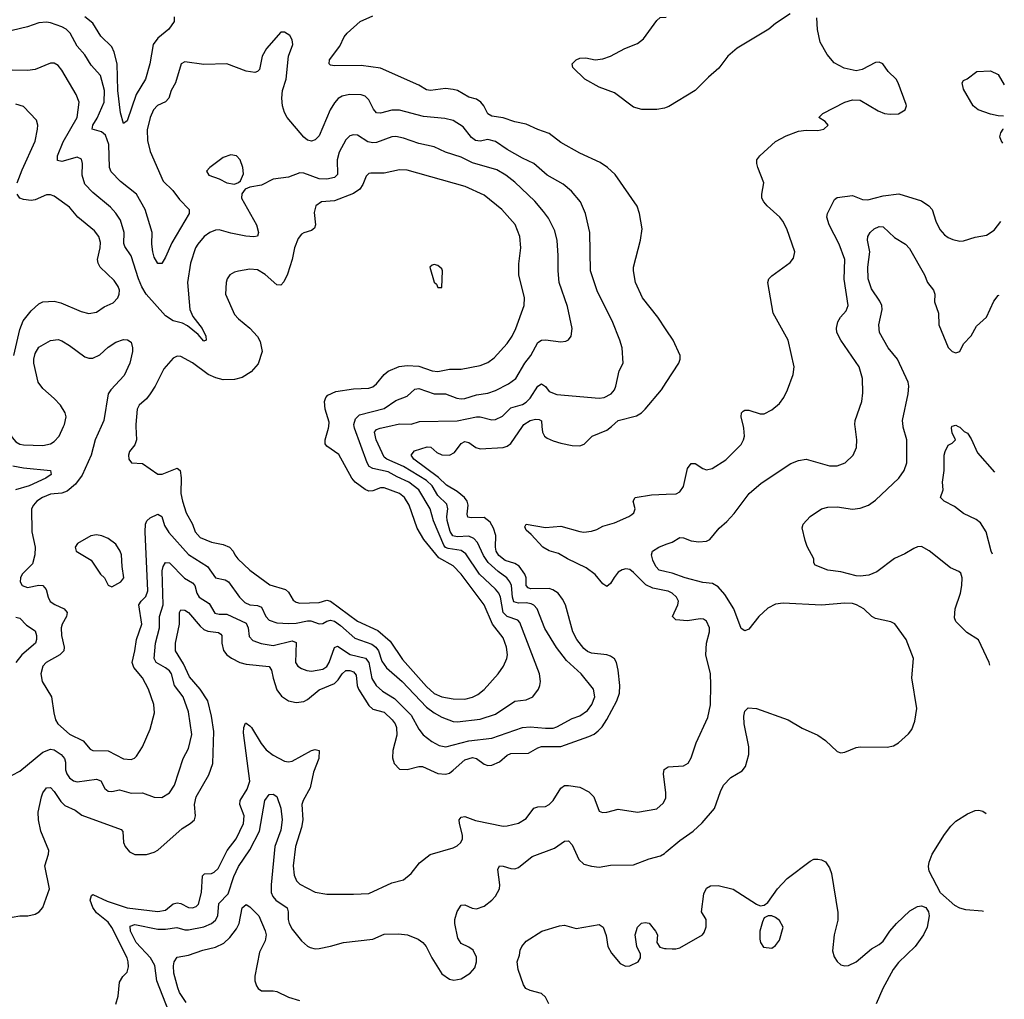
# Model space of a CAD drawing. Header units: inches. Extents: x 1839270 to 1929235, y 762242 to 910350.
# Tile 140 of 256: x 1916630 to 1921762, y 797014 to 802120. Entities that reach past the tile are written whole.
import ezdxf

# ---------------------------------------------------------------- set-up
doc = ezdxf.new("R2010")
doc.units = ezdxf.units.IN
doc.header["$MEASUREMENT"] = 0
for name, color, linetype in [('B9719', 7, 'Continuous'), ('B9729', 7, 'Continuous'), ('B9810', 7, 'Continuous'), ('B9820', 7, 'Continuous')]:
    doc.layers.add(name, color=color, linetype=linetype)

msp = doc.modelspace()

# ---------------------------------------------------------------- linework, layer by layer
at = {"layer": 'B9719', "color": 5}
for points, elevation in [([(1916555.7, 800000), (1916590, 799942.6), (1916610, 799920.3), (1916630, 799908.3), (1916650, 799903.2), (1916750, 799900.5), (1916790, 799909.3), (1916810, 799921.1), (1916834.9, 799950), (1916858.7, 800000)], 660), ([(1916590, 798181.6), (1916630, 798203.1), (1916750, 798302.7), (1916790, 798318.4), (1916810, 798315.1), (1916846, 798290), (1916862.7, 798270), (1916868.8, 798250), (1916868.2, 798210), (1916874.5, 798190), (1916890, 798169.2), (1916910, 798153.2), (1916930, 798147), (1917030, 798161.8), (1917052, 798152), (1917072.6, 798112.6), (1917090, 798098.5), (1917110, 798097.8), (1917150, 798106.2), (1917210, 798089.1), (1917270, 798091), (1917330, 798067.1), (1917370, 798066.2), (1917409.9, 798090.1), (1917437.1, 798130), (1917482.3, 798270), (1917510, 798322), (1917526.1, 798393.9), (1917510, 798512.7), (1917481.9, 798590), (1917437.4, 798650), (1917420.2, 798710), (1917410, 798725.7), (1917390, 798742.1), (1917341, 798770), (1917330.5, 798790), (1917337.5, 798870), (1917359.2, 798950), (1917357.7, 799010), (1917378.1, 799070), (1917372.8, 799247.2), (1917376.8, 799270), (1917390, 799291.3), (1917410, 799288.4), (1917488.8, 799208.8), (1917530, 799185), (1917541.9, 799170), (1917552.5, 799130), (1917564.4, 799110), (1917617.5, 799077.5), (1917646.6, 799026.6), (1917670, 799021.2), (1917710, 799022.2), (1917810, 798974.2), (1917820.8, 798950), (1917825.5, 798905.5), (1917844.7, 798884.7), (1917887.7, 798867.7), (1917950, 798858.9), (1918050, 798882.6), (1918070, 798874.3), (1918068.1, 798770), (1918080.2, 798750), (1918097.7, 798737.7), (1918127.2, 798727.2), (1918150, 798725), (1918210, 798735.3), (1918230, 798749.4), (1918243, 798770), (1918270, 798848.3), (1918286.2, 798853.8), (1918352, 798812), (1918432.5, 798792.5), (1918450, 798770.2), (1918465.7, 798685.7), (1918487.4, 798650), (1918520.9, 798620.9), (1918582.5, 798582.5), (1918670, 798494.2), (1918710, 798422.3), (1918733, 798393), (1918777.7, 798357.7), (1918816.1, 798336.1), (1918850.2, 798330.2), (1918970, 798361.7), (1919090, 798375.3), (1919250, 798431.4), (1919290, 798435), (1919370, 798426.8), (1919410, 798427.6), (1919430, 798433.6), (1919510, 798477), (1919550, 798491.6), (1919590, 798520.2), (1919611.3, 798550), (1919627.2, 798590), (1919620.3, 798630), (1919556.8, 798710), (1919480.4, 798780.4), (1919427.7, 798847.7), (1919367.4, 798947.4), (1919327.1, 799050), (1919310, 799067.7), (1919294.9, 799074.9), (1919270, 799079.7), (1919230, 799078), (1919205.8, 799085.8), (1919197.6, 799110), (1919192.8, 799170), (1919185.1, 799190), (1919169.2, 799210), (1919123, 799243), (1919071, 799291), (1919047.4, 799327.4), (1919015.6, 799395.6), (1918996.5, 799416.5), (1918970, 799428.5), (1918910, 799424.1), (1918887.5, 799430), (1918872.9, 799452.9), (1918857.7, 799510), (1918856, 799530), (1918861.7, 799570), (1918855.3, 799595.3), (1918810, 799639.3), (1918779.9, 799690), (1918750, 799718.3), (1918630, 799790.9), (1918544.2, 799830), (1918530, 799840.5), (1918488, 799930), (1918479.1, 799970), (1918490, 799983.8), (1918508.7, 799991.3), (1918549.1, 800000)], 640), ([(1916590, 797442.6), (1916630, 797448.7), (1916671.5, 797448.5), (1916710, 797457.8), (1916730.6, 797469.4), (1916750, 797492.7), (1916784.2, 797590), (1916760.2, 797710), (1916779.9, 797770), (1916780.7, 797790), (1916740.2, 797890), (1916728.3, 797950), (1916726.2, 797990), (1916742.7, 798070), (1916750, 798090.3), (1916770, 798116.5), (1916790, 798117.8), (1916810, 798097.8), (1916844.5, 798044.5), (1916864.9, 798024.9), (1916919.5, 797999.5), (1916953.9, 797973.9), (1917159.1, 797899.1), (1917167.9, 797887.9), (1917171.3, 797831.3), (1917179.6, 797810), (1917202.5, 797782.5), (1917230, 797768.9), (1917290, 797769), (1917330, 797780.9), (1917350, 797791.7), (1917476, 797904), (1917518.9, 797930), (1917541.5, 797950), (1917546.3, 797970), (1917540.9, 798030), (1917549.3, 798070), (1917616, 798184), (1917636.9, 798243.1), (1917641.3, 798410), (1917630, 798489.5), (1917610.4, 798570), (1917569.9, 798630), (1917514.7, 798694.7), (1917483.4, 798763.4), (1917442.1, 798830), (1917442.2, 798870), (1917462.6, 798970), (1917463.4, 799030), (1917470, 799043.7), (1917490, 799041.4), (1917510, 799030.1), (1917570, 798958.3), (1917590, 798941.9), (1917610, 798932.4), (1917665.1, 798925.1), (1917677.9, 798917.9), (1917683, 798910), (1917683.1, 798870), (1917692, 798832), (1917708.7, 798810), (1917732.9, 798792.9), (1917776.9, 798770), (1917810, 798760.4), (1917930, 798749.1), (1917941.9, 798730), (1917950, 798688.2), (1917970, 798626.7), (1917994.2, 798594.2), (1918030, 798569.2), (1918070, 798560.6), (1918110, 798566.3), (1918130, 798576.8), (1918190, 798627.5), (1918270, 798660.4), (1918290, 798678.4), (1918310, 798710.2), (1918330, 798727.7), (1918350, 798727.5), (1918370, 798720.1), (1918383.7, 798703.7), (1918389.3, 798650), (1918396.1, 798630), (1918450, 798544.8), (1918470, 798526.3), (1918530, 798511.3), (1918571.5, 798471.5), (1918587, 798450), (1918593.6, 798430), (1918594.7, 798390), (1918575.2, 798310), (1918573.3, 798273.3), (1918582.3, 798242.3), (1918610, 798214.4), (1918650, 798212.6), (1918710, 798227.9), (1918730, 798227.9), (1918810, 798190.9), (1918850, 798187), (1918870, 798193.2), (1918890, 798207.9), (1918950, 798262), (1918990, 798273.8), (1919010, 798268.4), (1919050, 798239.7), (1919070, 798232.8), (1919090, 798233.7), (1919130, 798251), (1919170, 798286.8), (1919190, 798294.9), (1919282.4, 798297.6), (1919330, 798325.1), (1919350, 798331), (1919450, 798331.5), (1919596.9, 798383.1), (1919623.7, 798396.3), (1919645.8, 798414.2), (1919665.4, 798434.6), (1919690, 798472.6), (1919742.2, 798570), (1919756.5, 798610), (1919758.4, 798650), (1919749.9, 798730), (1919741, 798770), (1919730, 798788.5), (1919710, 798802.9), (1919689.9, 798809.9), (1919610, 798818.9), (1919590, 798827.1), (1919570, 798843.2), (1919533.2, 798890), (1919512.8, 798930), (1919474, 799070), (1919459.4, 799099.4), (1919436.8, 799130), (1919408.9, 799148.9), (1919390, 799154.5), (1919292.7, 799152.7), (1919279.5, 799159.5), (1919270.5, 799170), (1919269.4, 799210), (1919262.2, 799230), (1919232.4, 799272.4), (1919210, 799286), (1919161, 799301), (1919128, 799328), (1919113.8, 799350), (1919109.9, 799370), (1919111.7, 799431.7), (1919099.9, 799470), (1919081.2, 799501.2), (1919050, 799524.9), (1918983, 799523), (1918966.4, 799526.4), (1918962.5, 799542.5), (1918966.7, 799590), (1918961.3, 799610), (1918948, 799630), (1918910, 799661), (1918853.6, 799693.6), (1918813.3, 799733.3), (1918683.9, 799830), (1918670.9, 799850), (1918687.1, 799872.9), (1918753.4, 799893.4), (1918772, 799892), (1918804.2, 799864.2), (1918830, 799851), (1918870, 799850.2), (1918896.7, 799863.3), (1918930, 799911.4), (1918950, 799922.2), (1918970, 799916.9), (1919008, 799890), (1919030, 799882.3), (1919150.4, 799889.6), (1919170, 799896.3), (1919190, 799911.1), (1919250.3, 800000)], 620), ([(1917054.1, 800000), (1917022.5, 799930), (1917002.5, 799850), (1916954.4, 799745.6), (1916920.2, 799699.8), (1916877.6, 799662.4), (1916850, 799652.2), (1916790, 799646), (1916747.9, 799630), (1916718.2, 799610), (1916701.5, 799590), (1916692, 799570), (1916693, 799450), (1916710.2, 799370), (1916709.2, 799330), (1916696.3, 799283.7), (1916643.1, 799230), (1916633.1, 799210), (1916631.8, 799190), (1916642, 799170), (1916670, 799159.7), (1916730, 799172.6), (1916750.2, 799170.2), (1916767.7, 799150), (1916777.2, 799110), (1916788.1, 799088.1), (1916812.2, 799072.2), (1916861.1, 799050), (1916876.9, 799030), (1916873, 799010), (1916850.9, 798970), (1916845.8, 798950), (1916848.3, 798910), (1916860.6, 798850), (1916859.1, 798830), (1916839.5, 798810), (1916768, 798770), (1916750.1, 798749.9), (1916739.4, 798710), (1916746, 798670), (1916795.3, 798590), (1916807, 798507), (1916816.9, 798470), (1916827.9, 798450), (1916890, 798396.5), (1916961.2, 798361.2), (1916997.4, 798317.4), (1917011.5, 798311.5), (1917090, 798309.4), (1917170, 798268.1), (1917210, 798263.6), (1917228.6, 798271.4), (1917238.6, 798281.4), (1917270, 798330.5), (1917310, 798422), (1917332.2, 798507.8), (1917328.7, 798550), (1917301.2, 798630), (1917269.8, 798690), (1917223.7, 798743.7), (1917216.7, 798770), (1917230.5, 798830), (1917237.6, 798890), (1917266.7, 798970), (1917250.5, 799070), (1917262.3, 799090), (1917287, 799113), (1917297.3, 799142.7), (1917283.4, 799450), (1917285.9, 799490), (1917293, 799507.1), (1917310, 799523.9), (1917350, 799542.8), (1917370, 799530.3), (1917383.6, 799483.6), (1917406.2, 799446.2), (1917510, 799332), (1917609.2, 799269.2), (1917650, 799210.2), (1917700, 799200), (1917718.6, 799190), (1917775.8, 799110), (1917802.5, 799082.5), (1917829.7, 799069.7), (1917870, 799066.7), (1917890, 799058.6), (1917912.1, 799010), (1917930.7, 798990.7), (1917970, 798976.8), (1918032.8, 798972.8), (1918070, 798973.7), (1918130, 798987.2), (1918147.1, 798987.1), (1918190, 798970.8), (1918210, 798973.2), (1918230, 798985.7), (1918249.4, 798990.6), (1918270, 798984.6), (1918302.5, 798962.5), (1918376.2, 798896.2), (1918464.8, 798864.8), (1918486.6, 798850), (1918500.1, 798830), (1918517.3, 798777.3), (1918541.9, 798741.9), (1918623.5, 798670), (1918750, 798537.1), (1918790, 798506.5), (1918830, 798484.6), (1918890, 798461.7), (1918910, 798459.8), (1919030, 798475), (1919110, 798500.8), (1919210, 798567.3), (1919270, 798575.3), (1919303.6, 798590), (1919333.7, 798630), (1919341, 798650), (1919343.9, 798670), (1919339.3, 798710), (1919237.5, 798977.5), (1919226.2, 798990), (1919170, 799009.9), (1919150.3, 799030), (1919135.6, 799110), (1919127.8, 799130), (1919110, 799152.4), (1919025.7, 799230), (1918955.9, 799335.9), (1918930, 799353.8), (1918863.3, 799363.3), (1918850, 799368.5), (1918840.3, 799380.3), (1918787.3, 799507.3), (1918768.9, 799570), (1918709.4, 799670), (1918658.9, 799710), (1918596.6, 799736.6), (1918550, 799762.4), (1918470, 799780.1), (1918451.1, 799791.1), (1918440.4, 799810), (1918374.1, 799990), (1918373, 800000)], 660), ([(1917235.2, 800000), (1917239.1, 799930), (1917230, 799903.7), (1917202.4, 799870), (1917197.1, 799850), (1917198, 799830), (1917212, 799810), (1917270, 799806.7), (1917350, 799751.8), (1917371.9, 799751.9), (1917450, 799782.3), (1917466.7, 799770), (1917471.8, 799731.8), (1917469, 799650), (1917477.4, 799610), (1917498.1, 799550), (1917530.1, 799490), (1917543.7, 799450), (1917570, 799421.4), (1917630, 799396.3), (1917690, 799383.8), (1917724, 799370), (1917743.2, 799350), (1917751.1, 799330), (1917767.1, 799310), (1917830.1, 799250.1), (1917934, 799174.1), (1918015.2, 799150), (1918030, 799136.1), (1918054.8, 799094.8), (1918070, 799083.2), (1918090, 799078), (1918190, 799082.3), (1918230, 799094.4), (1918250, 799089.6), (1918390, 798985.6), (1918496.4, 798936.4), (1918561.1, 798881.1), (1918624.9, 798784.9), (1918750, 798643.6), (1918790, 798608.7), (1918830, 798591.3), (1918890, 798580.8), (1918950, 798579.1), (1918990, 798588.2), (1919017.6, 798602.4), (1919050, 798628.1), (1919124.5, 798710), (1919151.9, 798750), (1919169.2, 798790), (1919172.5, 798810), (1919168, 798850), (1919150, 798898.5), (1919094.3, 798970), (1919050.6, 799070.6), (1918930, 799230.6), (1918890, 799273), (1918814.7, 799314.7), (1918736.7, 799410), (1918701.9, 799470), (1918660.4, 799590), (1918636.1, 799630), (1918609.8, 799650), (1918530, 799679.1), (1918510, 799679), (1918470, 799663.4), (1918450, 799661.7), (1918430, 799670.5), (1918379, 799710), (1918361, 799730), (1918293.5, 799853.5), (1918230, 799896.4), (1918221.8, 799910), (1918222.1, 799930), (1918239.6, 799990), (1918240.5, 800000)], 680), ([(1919351.7, 800000), (1919354.6, 799970), (1919364.9, 799950), (1919379.2, 799939.2), (1919410, 799924.4), (1919450, 799912.8), (1919510, 799900.3), (1919550, 799899.5), (1919571.8, 799908.2), (1919613, 799950), (1919690, 799979.7), (1919713.8, 800000)], 620), ([(1916594.7, 799794.7), (1916650, 799783.4), (1916791, 799770), (1916793.7, 799750), (1916765.2, 799730), (1916678.5, 799690), (1916607.6, 799670)], 640), ([(1920000, 799142.9), (1919930, 799156.7), (1919893.5, 799173.5), (1919830, 799239.3), (1919810, 799253.6), (1919790, 799258.4), (1919770, 799252.7), (1919750, 799240.3), (1919727.6, 799212.4), (1919710, 799180.5), (1919690, 799166), (1919670, 799178.7), (1919628.7, 799228.7), (1919582.2, 799262.2), (1919484.5, 799310), (1919438.4, 799338.4), (1919390, 799351.2), (1919355.9, 799370), (1919296.5, 799436.4), (1919270, 799458.9), (1919263.3, 799476.7), (1919270, 799490.3), (1919370, 799472.8), (1919450, 799479.8), (1919550, 799451.4), (1919570, 799449), (1919610, 799454), (1919637.6, 799462.4), (1919670, 799480.7), (1919730, 799497.3), (1919805.6, 799530), (1919819.8, 799540.2), (1919831.3, 799550), (1919838.5, 799570), (1919827.4, 799610), (1919837, 799630), (1919922.9, 799642.9), (1920000, 799646.3)], 580), ([(1920000, 799241.8), (1919963.6, 799250), (1919945.1, 799270), (1919930, 799302), (1919923.7, 799330), (1919929, 799350), (1919961.2, 799370), (1920000, 799385.5)], 560), ([(1916610, 799005.8), (1916630, 799000.7), (1916664.6, 798964.6), (1916710, 798935), (1916717.7, 798910), (1916717.9, 798890), (1916711.5, 798870), (1916641.4, 798810), (1916610.1, 798770)], 640), ([(1917130, 796988.4), (1917142.2, 797030), (1917150, 797104), (1917167, 797133), (1917190, 797154.8), (1917196.2, 797183.8), (1917194.6, 797210), (1917189, 797230), (1917110, 797389.1), (1917090, 797417), (1917030, 797464.9), (1917010, 797492.9), (1916996.5, 797530), (1917004.1, 797555.9), (1917010, 797560.9), (1917085.6, 797525.6), (1917190, 797490.5), (1917350, 797471.1), (1917390, 797478), (1917430, 797512.1), (1917450, 797517.5), (1917470, 797513), (1917510, 797492.5), (1917529.8, 797490.2), (1917550, 797497.6), (1917561.2, 797510), (1917576.7, 797570), (1917583.2, 797656.8), (1917592.1, 797667.9), (1917630, 797670.2), (1917643.8, 797676.2), (1917663.8, 797696.2), (1917710.6, 797789.4), (1917758.2, 797850), (1917796.9, 797930), (1917800.2, 797970), (1917776.7, 798030), (1917779.3, 798050), (1917815.6, 798110), (1917829.4, 798150.6), (1917796.4, 798403.6), (1917797.1, 798430), (1917807.3, 798452.7), (1917810, 798454), (1917830, 798440.2), (1917838.4, 798430), (1917888.1, 798348.1), (1917914.6, 798314.6), (1917950, 798286), (1918010, 798255.9), (1918030, 798252.2), (1918050, 798255.3), (1918150, 798311), (1918170, 798316.9), (1918191.3, 798311.3), (1918189.3, 798270), (1918161.7, 798198.3), (1918143.8, 798116.2), (1918107, 798050), (1918101, 798030), (1918106, 797950), (1918098.7, 797910), (1918067.5, 797810), (1918054.7, 797710), (1918060.4, 797660.4), (1918071.7, 797631.7), (1918090, 797614), (1918170, 797572.2), (1918230, 797561.3), (1918370, 797561.5), (1918450, 797564.7), (1918570, 797621.5), (1918630, 797636), (1918670.7, 797669.3), (1918714.1, 797725.9), (1918770, 797769.1), (1918890, 797804.2), (1918910, 797813.7), (1918928.8, 797831.2), (1918937.6, 797850), (1918938.5, 797870), (1918921.5, 797930), (1918920.4, 797950), (1918930, 797963.7), (1918950, 797966.7), (1919006.3, 797946.3), (1919150, 797916.5), (1919170, 797917.5), (1919230, 797932.6), (1919270, 797957.3), (1919310, 798010.3), (1919330, 798017.1), (1919370, 798019), (1919390, 798030.2), (1919410, 798050.2), (1919450, 798115.3), (1919470, 798128.1), (1919490.9, 798129.1), (1919550, 798119.7), (1919595.5, 798095.5), (1919622, 798070), (1919650, 797994), (1919667.2, 797987.2), (1919690, 797988.8), (1919750, 798005.3), (1919850, 797990.3), (1919950, 798007.4), (1919984.5, 798035.5), (1919996.9, 798063.1), (1919998, 798090), (1919985.6, 798190), (1919988.7, 798211.3), (1920000, 798218.9)], 580), ([(1917406.4, 796950), (1917344.5, 797110), (1917334.9, 797190), (1917310.6, 797230), (1917236.7, 797310), (1917207.6, 797370), (1917205, 797395), (1917230, 797403.9), (1917350, 797380.3), (1917390, 797379.4), (1917448.4, 797388.3), (1917490, 797376.4), (1917510, 797375.7), (1917590, 797391.3), (1917629.8, 797410), (1917650, 797425.8), (1917662.1, 797450), (1917667.3, 797512.7), (1917716.5, 797563.6), (1917745.8, 797654.2), (1917770, 797707.1), (1917830, 797793.7), (1917880.1, 797890), (1917908.2, 798050), (1917930, 798081.3), (1917950, 798083.8), (1917970, 798070.7), (1917990, 798010.7), (1917997.9, 797950), (1917990, 797896.3), (1917959.2, 797810), (1917940.1, 797610), (1917941.2, 797570), (1917949.3, 797549.3), (1917965.2, 797530), (1918023.2, 797490), (1918029.4, 797470), (1918028.5, 797430), (1918034.1, 797410), (1918050, 797379.6), (1918098, 797318), (1918130, 797290.4), (1918144.2, 797284.2), (1918170, 797278), (1918190, 797278.9), (1918249.7, 797290.3), (1918318, 797310), (1918470, 797327.7), (1918530, 797353.7), (1918603.8, 797356.2), (1918650.3, 797350.3), (1918707.3, 797327.3), (1918730.8, 797310), (1918748.7, 797288.7), (1918777.6, 797230), (1918830, 797147.7), (1918870, 797119.1), (1918893.2, 797113.2), (1918930, 797120.4), (1918978, 797150), (1919002, 797178), (1919011.1, 797210), (1919010, 797234), (1918993, 797270), (1918970, 797286.6), (1918930, 797304.2), (1918912.9, 797332.9), (1918897.4, 797410), (1918898, 797430), (1918910, 797471.3), (1918930, 797504), (1918950, 797507.3), (1918988.5, 797488.5), (1919010, 797486.4), (1919050, 797499.5), (1919091.5, 797530), (1919110, 797552.4), (1919130.9, 797590), (1919133.1, 797610), (1919122.6, 797690), (1919129.8, 797710.2), (1919150, 797708.7), (1919190, 797695), (1919210, 797694.2), (1919230, 797700.2), (1919301.2, 797758.8), (1919418.2, 797801.8), (1919470, 797838.4), (1919490, 797839.3), (1919510, 797819.1), (1919543.4, 797743.4), (1919570, 797719), (1919610, 797707.9), (1919650, 797703.2), (1919710, 797712.4), (1919830, 797714.9), (1919910, 797746.3), (1919970, 797762.6), (1919990, 797774.6), (1920000, 797783.1)], 560), ([(1917497.2, 796997.2), (1917463.2, 797050), (1917453.3, 797073.3), (1917433.7, 797150), (1917431.1, 797188.9), (1917434.6, 797210), (1917450, 797233.1), (1917510, 797244), (1917584.5, 797270), (1917650, 797285.1), (1917692.9, 797307.1), (1917724.5, 797335.5), (1917759, 797381), (1917773.2, 797410), (1917789.8, 797490), (1917810, 797508), (1917830, 797495.5), (1917876.5, 797450), (1917910, 797370.7), (1917914.4, 797350), (1917910, 797319.3), (1917880.3, 797259.7), (1917855.1, 797135.1), (1917854.9, 797110), (1917863.6, 797083.6), (1917873.4, 797070), (1917890, 797058.4), (1917950, 797059), (1917970, 797054.3), (1918030, 797024.9), (1918087.7, 797007.7)], 540), ([(1919388.2, 796990), (1919370, 797024.5), (1919350, 797044.2), (1919290, 797059.8), (1919267.8, 797070), (1919255.4, 797090), (1919228.7, 797170), (1919222.9, 797210), (1919235.3, 797244.7), (1919238.4, 797270), (1919247.8, 797290), (1919270, 797316.4), (1919351.5, 797368.5), (1919442.6, 797397.4), (1919470, 797400.3), (1919530, 797383.8), (1919650, 797404.7), (1919670.4, 797390.4), (1919686.9, 797346.9), (1919695.8, 797290), (1919714.4, 797254.4), (1919759.9, 797199.9), (1919787.3, 797187.3), (1919810, 797188.5), (1919852.7, 797210), (1919866, 797230), (1919866, 797250), (1919847.3, 797290), (1919837.2, 797350), (1919849.2, 797390), (1919870, 797410.8), (1919890, 797414.8), (1919910, 797411), (1919944.7, 797370), (1919954.8, 797350), (1919950.8, 797310), (1919966.4, 797286.4), (1919990, 797279.1), (1920000, 797278.4)], 540)]:
    msp.add_lwpolyline(points, dxfattribs=dict(at, elevation=elevation))
at = {"layer": 'B9719', "color": 5, "elevation": 680}
msp.add_lwpolyline([(1917030, 799435.6), (1917001, 799430), (1916930.8, 799390), (1916919.3, 799370), (1916924.4, 799350), (1917002, 799302), (1917050, 799230.7), (1917071, 799210), (1917090, 799172), (1917110, 799164.7), (1917157.2, 799190), (1917172.6, 799210), (1917163.6, 799270), (1917160.7, 799330), (1917154, 799350), (1917130, 799386), (1917090, 799416), (1917058, 799430)], close=True, dxfattribs=at)
at = {"layer": 'B9729', "color": 5}
for points, elevation in [([(1920000, 799646.3), (1920051.4, 799648.6), (1920070, 799659), (1920090, 799686.7), (1920110, 799780.5), (1920130, 799806.7), (1920150, 799806.7), (1920190, 799781.3), (1920210, 799774), (1920239.5, 799780.5), (1920310, 799826.4), (1920390, 799906), (1920403.1, 799930), (1920407.4, 799950), (1920404.5, 799990), (1920402.1, 800000)], 580), ([(1920000, 799385.5), (1920030, 799397.4), (1920070, 799420.3), (1920090, 799419.1), (1920130, 799403.5), (1920170, 799398), (1920210, 799402.6), (1920227.3, 799410), (1920275.1, 799470), (1920316.4, 799503.6), (1920354.1, 799545.9), (1920432.3, 799650), (1920495, 799705), (1920650, 799806), (1920690, 799823.1), (1920730, 799828.9), (1920850, 799795.3), (1920890, 799793.7), (1920932.3, 799810), (1920973.6, 799850), (1920991.3, 799890), (1920992.8, 799930), (1920984.1, 800000)], 560), ([(1921686.1, 798755.4), (1921682.6, 798770), (1921627.1, 798887.1), (1921566.2, 798926.2), (1921510, 798983.6), (1921502.2, 799002.2), (1921506.2, 799050), (1921533.8, 799130), (1921541.2, 799170), (1921542.7, 799210), (1921534.8, 799234.8), (1921524.5, 799244.5), (1921482.4, 799262.4), (1921370, 799352.2), (1921330, 799373.7), (1921310, 799372.4), (1921290, 799364.4), (1921243.6, 799336.4), (1921190, 799311.7), (1921097.4, 799242.6), (1921055.1, 799224.9), (1921010, 799218.6), (1920990, 799220.6), (1920910, 799242.6), (1920842, 799250), (1920776.4, 799276.4), (1920768.9, 799288.9), (1920768.7, 799310), (1920734.8, 799374.8), (1920724.8, 799404.8), (1920709.1, 799470.9), (1920714, 799490), (1920750, 799530.7), (1920809, 799570), (1920841.7, 799578.3), (1920890, 799580.7), (1920970, 799568.7), (1921010, 799574.6), (1921054.3, 799590), (1921090, 799615.2), (1921211.8, 799730), (1921239.3, 799770), (1921253.7, 799810), (1921253.9, 799930), (1921235.5, 799995.5), (1921234.8, 800000)], 540), ([(1921700.7, 799334.6), (1921693.6, 799350), (1921667.7, 799450), (1921637.5, 799497.5), (1921614.7, 799514.7), (1921550, 799546.2), (1921502.5, 799582.5), (1921448.7, 799610), (1921429, 799630), (1921444, 799670), (1921439, 799710), (1921449.3, 799770), (1921449.2, 799850), (1921454, 799870), (1921470, 799902), (1921490, 799912), (1921508, 799930), (1921490, 799966), (1921486, 799990), (1921489.3, 800000)], 520), ([(1921522, 800000), (1921530, 799996), (1921553, 799973), (1921570, 799964), (1921590, 799934.8), (1921622.2, 799862.2), (1921711.4, 799761.8)], 520), ([(1920000, 797783.1), (1920070, 797842.6), (1920140.5, 797890), (1920186.4, 797933.6), (1920250.8, 798009.2), (1920282.3, 798097.7), (1920298.4, 798130), (1920337, 798170), (1920395.5, 798204.5), (1920412.2, 798227.8), (1920429.7, 798290), (1920431, 798330), (1920405.6, 798450), (1920404.8, 798490), (1920410, 798516), (1920426.7, 798533.3), (1920470, 798530.3), (1920634.8, 798470), (1920707.6, 798427.6), (1920790, 798390.4), (1920830, 798363.8), (1920890, 798305.5), (1920910, 798298), (1920930, 798302), (1920990, 798327.3), (1921010, 798330.5), (1921152.3, 798327.7), (1921184.7, 798335.3), (1921210, 798351.3), (1921262.5, 798397.5), (1921279.6, 798420.4), (1921295.9, 798464.1), (1921306, 798530), (1921279.5, 798690), (1921288.3, 798790), (1921250, 798889.3), (1921190.8, 798970.8), (1921170, 798981.3), (1921090, 798998.9), (1921072, 799010), (1921029.4, 799050), (1920992.3, 799070), (1920970, 799076.4), (1920930, 799078.5), (1920810, 799068.7), (1920610, 799079.3), (1920570, 799073.6), (1920530, 799052.8), (1920482, 799010), (1920430, 798943), (1920410, 798935.1), (1920390, 798947), (1920351.6, 799050), (1920304.4, 799124.4), (1920270, 799163.8), (1920240.4, 799180.4), (1920190, 799186.6), (1920098.4, 799210), (1920030, 799235), (1920000, 799241.8)], 560), ([(1920000, 798218.9), (1920010, 798225.7), (1920090, 798231.5), (1920114.7, 798245.3), (1920130, 798273.4), (1920155.3, 798350), (1920217.4, 798482.5), (1920231.2, 798548.8), (1920232.3, 798652.3), (1920230.6, 798710.6), (1920205.5, 798810), (1920209.8, 798870), (1920225.3, 798930), (1920225.1, 798950), (1920210, 798985.1), (1920194.6, 798994.6), (1920177, 798997), (1920110, 798986.9), (1920050, 798992.6), (1920032.6, 799010), (1920060.7, 799070), (1920063.5, 799090), (1920053.5, 799110), (1920031.1, 799130), (1920010, 799141), (1920000, 799142.9)], 580), ([(1921653.9, 797471.9), (1921645.8, 797474.2), (1921561.2, 797481.2), (1921530, 797489.4), (1921503.3, 797503.3), (1921430, 797568.7), (1921370, 797682), (1921366.7, 797706.7), (1921369.7, 797729.7), (1921386.4, 797770), (1921450, 797872.2), (1921483.6, 797916.4), (1921510, 797942), (1921570, 797981.3), (1921610, 797998.4), (1921630, 797999.3), (1921650, 797995.5), (1921666.7, 797983.2)], 540), ([(1920000, 797278.4), (1920030, 797276.3), (1920050, 797276.3), (1920070, 797283), (1920189.3, 797350.7), (1920197.2, 797362.8), (1920207.5, 797392.5), (1920207.6, 797430), (1920183, 797470), (1920195.6, 797564.4), (1920210, 797593.4), (1920230, 797604.9), (1920270, 797607.7), (1920348.5, 797588.5), (1920470, 797510.7), (1920490, 797501), (1920510, 797504.7), (1920530, 797518.8), (1920579.7, 797590), (1920630, 797643.6), (1920750, 797733.4), (1920770, 797744), (1920790, 797744), (1920810, 797740.7), (1920830, 797730.8), (1920850, 797698.8), (1920861.3, 797670), (1920894.3, 797465.7), (1920893.9, 797426.1), (1920876, 797350), (1920867.2, 797267.2), (1920875.6, 797235.6), (1920890.4, 797210.4), (1920910, 797193.4), (1920930, 797188), (1920950, 797190.4), (1920989.3, 797210), (1921070, 797277.3), (1921110, 797299.1), (1921130, 797316.3), (1921166, 797370), (1921199.7, 797410), (1921270, 797475.3), (1921310, 797498.4), (1921330, 797502), (1921353.2, 797493.2), (1921367.3, 797470), (1921370.4, 797450), (1921359.5, 797390), (1921340.9, 797350), (1921298, 797290), (1921210, 797205.6), (1921182, 797170), (1921129, 797071), (1921093.7, 796990)], 540)]:
    msp.add_lwpolyline(points, dxfattribs=dict(at, elevation=elevation))
at = {"layer": 'B9729', "color": 5, "elevation": 540}
msp.add_lwpolyline([(1920550, 797449), (1920531.1, 797448.9), (1920510, 797438), (1920501.6, 797418.4), (1920488.4, 797370), (1920487, 797327), (1920490.6, 797310), (1920506.2, 797286.2), (1920550, 797280.7), (1920570, 797294), (1920590, 797322.8), (1920609.2, 797390), (1920590, 797424), (1920570, 797441.2)], close=True, dxfattribs=at)
at = {"layer": 'B9810', "color": 5}
for points, elevation in [([(1918549.1, 800000), (1918610, 800013.2), (1918670, 800011.1), (1918713.8, 800026.2), (1918910, 800028.2), (1919010.7, 800050.7), (1919030.1, 800050.1), (1919090, 800034.8), (1919110, 800036.6), (1919145.9, 800054.1), (1919190, 800097.6), (1919250, 800114.5), (1919270, 800126.4), (1919290, 800147.8), (1919330, 800210.2), (1919350, 800222), (1919370, 800207.8), (1919390, 800182.5), (1919430, 800165.5), (1919650, 800147.2), (1919676, 800150), (1919712.4, 800170), (1919729.7, 800190), (1919737.3, 800210), (1919755.1, 800290), (1919775.1, 800330), (1919769.7, 800410), (1919758.3, 800450), (1919718.2, 800550), (1919641.5, 800701.5), (1919604.5, 800810), (1919601.8, 801010), (1919579.8, 801110), (1919552.3, 801170), (1919505.6, 801225.6), (1919462, 801262), (1919378.3, 801310), (1919310, 801370.9), (1919250, 801397.4), (1919170, 801443.4), (1919110, 801484.2), (1919070, 801494.5), (1919030, 801486.7), (1919004.8, 801490), (1918985.2, 801505.2), (1918941.6, 801561.7), (1918890, 801593.6), (1918845.3, 801605.3), (1918734.6, 801614.6), (1918610, 801649), (1918570, 801647.8), (1918510, 801632.9), (1918490, 801634.2), (1918473, 801653), (1918450, 801702), (1918430, 801720.4), (1918410, 801727.6), (1918349.3, 801730.7), (1918310, 801721.4), (1918290, 801709.7), (1918270, 801687.1), (1918247.3, 801650), (1918190, 801514.7), (1918170, 801494), (1918150, 801486.6), (1918130, 801491.3), (1918110, 801508), (1918024.2, 801610), (1918010, 801636), (1918000.3, 801670), (1917996.5, 801710), (1917999.3, 801750), (1918018.9, 801810), (1918031.3, 801930), (1918053.3, 801990), (1918050, 802015.3), (1918037, 802037), (1918010, 802054), (1917990, 802054), (1917916.3, 801970), (1917893, 801930), (1917879, 801861), (1917870, 801849.3), (1917856.1, 801843.9), (1917810, 801851.3), (1917710, 801889.7), (1917590, 801886), (1917490, 801899.5), (1917471, 801890), (1917441.7, 801790), (1917419.6, 801750), (1917407.4, 801710), (1917389.2, 801690.8), (1917347.1, 801672.9), (1917327.1, 801650), (1917310, 801609.4), (1917294.5, 801545.5), (1917296.4, 801490), (1917310, 801432.2), (1917378.1, 801278.1), (1917427.6, 801230), (1917461.9, 801181.9), (1917512.2, 801130), (1917512.2, 801110), (1917423, 800957), (1917390, 800881.6), (1917370, 800849.4), (1917350, 800849.4), (1917330, 800881.2), (1917322.8, 800910), (1917317.8, 800950), (1917319.8, 801010), (1917284.4, 801130), (1917238, 801210), (1917155.9, 801275.9), (1917107.1, 801327.1), (1917098.5, 801350), (1917094, 801470), (1917077.4, 801517.4), (1917055.3, 801535.3), (1917007.1, 801550), (1917010.6, 801570), (1917033.1, 801606.9), (1917070.7, 801690), (1917070.9, 801750.9), (1917050, 801829.7), (1917002.6, 801882.6), (1916970, 801936.4), (1916930, 801981.3), (1916892.9, 802050), (1916871.7, 802070), (1916850, 802082.3), (1916790, 802102.6), (1916770, 802106.3), (1916730, 802103.8), (1916670, 802083.1), (1916590, 802063.8)], 640), ([(1917434.8, 802134.8), (1917434.9, 802110), (1917407.6, 802070), (1917350, 802023.2), (1917324.7, 801990), (1917308, 801890), (1917285.9, 801810), (1917236.6, 801730), (1917190, 801592.3), (1917170, 801579.3), (1917155, 801635), (1917141.9, 801750), (1917137.1, 801890), (1917122.5, 801950), (1917110, 801978.7), (1917053.4, 802033.4), (1917010, 802101.7), (1916970, 802135.2)], 620), ([(1920000, 800503.5), (1919956.4, 800570), (1919876.8, 800670), (1919840.3, 800750), (1919828.9, 800810), (1919829.8, 800830.2), (1919865.7, 800970), (1919873.7, 801030), (1919861.1, 801110), (1919847.5, 801147.5), (1919733.4, 801313.4), (1919694, 801350), (1919654.8, 801374.8), (1919550, 801423.8), (1919450, 801479.5), (1919390, 801526.8), (1919330, 801547.3), (1919270, 801574.6), (1919210, 801587), (1919150, 801608.5), (1919090, 801616.8), (1919069.9, 801629.9), (1919049.8, 801670), (1919033.8, 801690), (1919010, 801706.2), (1918970, 801716), (1918911.2, 801750), (1918890, 801755.7), (1918850, 801760.8), (1918770.6, 801750.5), (1918750, 801754.9), (1918710, 801779.1), (1918510, 801867.3), (1918410, 801880.5), (1918270, 801878.5), (1918250, 801882.9), (1918243.6, 801890), (1918245.1, 801910), (1918298.1, 801981.9), (1918320.8, 802030), (1918336.1, 802050), (1918404.8, 802110), (1918470, 802140.1)], 620), ([(1920000, 801661.8), (1919990, 801657.8), (1919950, 801652.2), (1919871.9, 801651.9), (1919830, 801664.7), (1919730, 801737.7), (1919650, 801768), (1919575.1, 801810), (1919512.7, 801870), (1919509.6, 801890), (1919529.6, 801910), (1919550, 801919.5), (1919580.5, 801920.5), (1919630, 801910.5), (1919670, 801914.9), (1919710, 801930.3), (1919783.6, 801970), (1919850, 801995), (1919880.8, 802019.2), (1919950, 802116.3), (1919968.5, 802131.5), (1920000, 802133.1)], 580), ([(1918373, 800000), (1918371.9, 800010), (1918379.9, 800040.1), (1918400.2, 800059.8), (1918530, 800092.5), (1918590, 800134.3), (1918650, 800157.1), (1918690, 800194), (1918710, 800197.1), (1918790, 800169.5), (1918850, 800169.3), (1918907.7, 800147.7), (1918930, 800144.1), (1918950, 800145.8), (1919010, 800164.8), (1919070, 800174.1), (1919110, 800186.8), (1919178.4, 800221.6), (1919216.5, 800250), (1919262.6, 800330), (1919293.8, 800370), (1919330, 800436.9), (1919350, 800449.2), (1919370, 800451.3), (1919450, 800441.1), (1919475.8, 800444.2), (1919490, 800450.5), (1919504.2, 800470), (1919509.7, 800510), (1919485, 800625), (1919442, 800750), (1919435.7, 800810), (1919436.5, 800890), (1919430.8, 800969.2), (1919418.6, 801018.6), (1919385.4, 801085.4), (1919360.3, 801120.3), (1919314.2, 801174.2), (1919210, 801273), (1919164.2, 801310), (1919117.1, 801337.1), (1918990, 801374.5), (1918930, 801403.2), (1918850, 801429), (1918790, 801457.5), (1918710, 801473.9), (1918630, 801502.7), (1918590, 801510.5), (1918570, 801508.6), (1918490, 801480.4), (1918470, 801477.5), (1918443.6, 801483.6), (1918390, 801517.2), (1918370, 801520.4), (1918350, 801513.7), (1918330, 801493), (1918295, 801430), (1918285.3, 801390), (1918286.8, 801313.2), (1918270, 801297.1), (1918230, 801288), (1918190.1, 801289.9), (1918110, 801319.1), (1918090, 801321.6), (1918030, 801299.7), (1917950, 801288), (1917890, 801257.6), (1917830, 801247.6), (1917804.2, 801235.8), (1917787.3, 801212.7), (1917785.3, 801190), (1917863.6, 801050), (1917874.3, 801010), (1917868.5, 800991.5), (1917850, 800987.8), (1917809.2, 800990.8), (1917730, 801006.3), (1917670, 801023.9), (1917650, 801022.3), (1917621.1, 801010), (1917591.8, 800990), (1917557.8, 800950), (1917546.2, 800930), (1917519.1, 800850), (1917504.2, 800750), (1917517.2, 800610), (1917532.9, 800572.9), (1917580.5, 800510), (1917600.7, 800470), (1917601, 800450), (1917590, 800443.7), (1917559.1, 800479.1), (1917504.2, 800524.2), (1917478, 800538), (1917430, 800550.6), (1917390, 800576.5), (1917289.2, 800689.2), (1917267, 800727), (1917249.6, 800769.6), (1917210, 800889.7), (1917176.8, 800936.8), (1917172.9, 800952.9), (1917174.4, 801010), (1917154.2, 801074.2), (1917131.2, 801111.2), (1917102.8, 801142.9), (1917010, 801218.5), (1916970, 801262.4), (1916954.9, 801310), (1916956.8, 801370), (1916952.4, 801392.4), (1916930, 801402.7), (1916850, 801381), (1916826.3, 801386.3), (1916826.1, 801410), (1916856.9, 801483.1), (1916928.7, 801610), (1916939.9, 801690), (1916924.7, 801730), (1916850, 801856.4), (1916830, 801881.4), (1916810, 801892.9), (1916790, 801893.1), (1916710, 801859.8), (1916670, 801854.5), (1916590, 801856.4)], 660), ([(1916616.5, 801270), (1916642, 801338), (1916710, 801486.8), (1916723, 801550), (1916724.2, 801570), (1916716.6, 801596.6), (1916650, 801666.6), (1916610, 801678.7)], 680), ([(1918240.5, 800000), (1918242.5, 800022.5), (1918221.8, 800090), (1918218.2, 800130), (1918224.8, 800150), (1918236.6, 800163.4), (1918277.9, 800182.1), (1918370, 800195.5), (1918450, 800199.8), (1918470, 800206.7), (1918490, 800221.8), (1918529.8, 800270), (1918550, 800287.1), (1918607.1, 800312.9), (1918650, 800317.2), (1918710, 800314.7), (1918780.4, 800290), (1918810, 800286.1), (1918870, 800298.1), (1918930, 800298.9), (1919030, 800317.8), (1919070, 800333.4), (1919102.7, 800357.3), (1919170, 800432.6), (1919196.5, 800470), (1919216.5, 800510), (1919259.3, 800630), (1919261, 800670), (1919232.1, 800790), (1919232.1, 800847.9), (1919241.5, 800930), (1919236.4, 800990), (1919211.9, 801051.9), (1919143.5, 801130), (1919050, 801205), (1918951.5, 801250), (1918650, 801335.3), (1918610, 801336.8), (1918530, 801319.3), (1918460.5, 801319.5), (1918450, 801317.4), (1918435.9, 801304.1), (1918418.5, 801261.5), (1918402.7, 801237.3), (1918370, 801213.1), (1918270, 801176.5), (1918202, 801170), (1918173.1, 801150), (1918164.7, 801115.3), (1918170.9, 801050), (1918166.2, 801033.8), (1918150, 801021.8), (1918110, 801009.7), (1918098.2, 801001.8), (1918080.7, 800979.3), (1918061.3, 800930), (1918050.2, 800869.7), (1918026.1, 800793.9), (1918006.7, 800753.3), (1917990, 800736), (1917970, 800737.6), (1917910, 800791.1), (1917870, 800815.8), (1917830, 800819.7), (1917770.3, 800809.7), (1917750, 800804.2), (1917725.5, 800790), (1917710.4, 800770), (1917705.3, 800750), (1917702, 800690), (1917750, 800582.4), (1917770, 800560.3), (1917830, 800512), (1917868.6, 800468.6), (1917882.7, 800442.7), (1917892.8, 800390), (1917873.2, 800326.8), (1917835.7, 800284.3), (1917790, 800255), (1917750, 800244.5), (1917690, 800243.2), (1917652.8, 800252.8), (1917611.3, 800271.3), (1917530, 800331.4), (1917470, 800364.4), (1917450, 800366), (1917430, 800356.2), (1917380.6, 800299.4), (1917335.4, 800210), (1917310, 800169.7), (1917290, 800144.4), (1917251.7, 800110), (1917242, 800090), (1917234.7, 800010), (1917235.2, 800000)], 680), ([(1916598.5, 800370), (1916630, 800504.9), (1916647.6, 800550), (1916690, 800602.6), (1916730, 800638.8), (1916750, 800649.2), (1916810, 800653.2), (1916844.7, 800644.7), (1916950, 800598.5), (1916990, 800587.6), (1917030, 800594.9), (1917070, 800624), (1917116, 800644), (1917141, 800670), (1917148.7, 800690), (1917149.8, 800710), (1917142.4, 800730), (1917121.3, 800761.3), (1917049.7, 800830), (1917038.9, 800850), (1917035.6, 800870), (1917049.8, 800930), (1917050, 800958), (1917042.3, 800990), (1917020, 801020), (1916933.5, 801090), (1916890, 801143.5), (1916810, 801199.7), (1916790, 801206.6), (1916770, 801207.1), (1916710, 801181), (1916690, 801177), (1916650, 801182), (1916630, 801189.8), (1916616.8, 801210)], 680), ([(1916858.7, 800000), (1916863.4, 800010), (1916871.3, 800050), (1916866.3, 800070), (1916842.5, 800110), (1916810, 800144.8), (1916750, 800196.8), (1916725.2, 800230), (1916703.2, 800330), (1916702.9, 800350), (1916710, 800379.3), (1916730, 800412.4), (1916790, 800448.5), (1916830, 800452.8), (1916850, 800446.3), (1916890, 800422.4), (1916970, 800362.6), (1916990, 800355.6), (1917010, 800355), (1917046.7, 800373.3), (1917090, 800412.3), (1917130, 800439.6), (1917170, 800452.9), (1917191.3, 800451.3), (1917210, 800439.1), (1917218, 800410), (1917217.6, 800390), (1917203.2, 800330), (1917174.1, 800265.9), (1917104.4, 800190), (1917091.2, 800170), (1917067.7, 800030), (1917054.1, 800000)], 660), ([(1919713.8, 800000), (1919750, 800030.9), (1919845, 800055), (1919870, 800070.3), (1919890, 800090.3), (1919975.6, 800190), (1920000, 800228.1)], 620), ([(1919250.3, 800000), (1919257, 800010), (1919290, 800030.7), (1919317.6, 800037.6), (1919336.6, 800036.6), (1919349, 800029), (1919351.7, 800000)], 620)]:
    msp.add_lwpolyline(points, dxfattribs=dict(at, elevation=elevation))
for points, elevation in [([(1917730, 801415.4), (1917690, 801402), (1917620.5, 801350), (1917603.8, 801330), (1917616, 801310), (1917670, 801290.4), (1917710, 801268.9), (1917750, 801263.1), (1917769.7, 801270.4), (1917780.1, 801279.9), (1917796.5, 801316.5), (1917793.2, 801350), (1917779.5, 801390), (1917759, 801410)], 660), ([(1918790, 800843.7), (1918779.8, 800840.2), (1918768, 800830), (1918790, 800752), (1918802, 800742), (1918810, 800724.7), (1918830, 800724.7), (1918834, 800810), (1918830, 800822), (1918810, 800839.5)], 720)]:
    msp.add_lwpolyline(points, close=True, dxfattribs=dict(at, elevation=elevation))
at = {"layer": 'B9820', "color": 5}
for points, elevation in [([(1920646, 802150), (1920570, 802099.3), (1920534.8, 802070), (1920370, 801971.6), (1920321.2, 801930), (1920273.7, 801866.3), (1920219.7, 801820.3), (1920150.2, 801750), (1920013.1, 801666.9), (1920000, 801661.8)], 580), ([(1920402.1, 800000), (1920389.7, 800050.3), (1920392, 800070), (1920400.7, 800079.3), (1920410, 800084.4), (1920430, 800084.6), (1920490, 800065.7), (1920510, 800065.3), (1920550, 800085.7), (1920590, 800119.5), (1920612.8, 800150), (1920631.2, 800190), (1920661.6, 800270), (1920666, 800310), (1920635.4, 800450), (1920557.4, 800590), (1920529.6, 800750), (1920534.5, 800770), (1920550, 800785.5), (1920646.6, 800853.4), (1920662.7, 800877.3), (1920669.6, 800910), (1920628.2, 801030), (1920606.9, 801070), (1920591.1, 801090), (1920525.4, 801150), (1920508.3, 801170), (1920498.9, 801190), (1920497.4, 801210), (1920508.2, 801270), (1920477.6, 801350), (1920471.6, 801370), (1920471.8, 801390), (1920487, 801410), (1920570, 801484.2), (1920624.9, 801515), (1920690, 801538.6), (1920730, 801543.2), (1920790, 801542.3), (1920821.2, 801550), (1920844, 801570), (1920828.7, 801590), (1920795.3, 801610), (1920815.3, 801630), (1920930, 801690.6), (1920970, 801702), (1921010, 801700.7), (1921105.1, 801645.1), (1921138, 801630), (1921166.8, 801626.8), (1921210, 801629.2), (1921246, 801650), (1921252.3, 801670), (1921250, 801678), (1921209.6, 801790), (1921197.6, 801810), (1921156.3, 801850), (1921129.2, 801890), (1921110, 801898), (1921090, 801897.4), (1921020.3, 801859.7), (1920990, 801852.4), (1920926.8, 801866.8), (1920874.8, 801894.8), (1920838.2, 801938.2), (1920802, 802002), (1920788.1, 802068.1), (1920784.5, 802130)], 580), ([(1921758, 801617), (1921730, 801618.5), (1921690, 801627.2), (1921625.2, 801650), (1921599.3, 801670), (1921550, 801758), (1921542, 801790), (1921550, 801802), (1921568.9, 801811.1), (1921618, 801850), (1921690, 801853.4), (1921730, 801834), (1921762, 801779.6)], 560), ([(1921754.4, 801476.2), (1921745.6, 801490), (1921739.5, 801510), (1921743.7, 801530), (1921755.6, 801550), (1921756.3, 801550.7)], 560), ([(1920984.1, 800000), (1920982.9, 800010), (1920985.1, 800030), (1921019.7, 800130), (1921024.2, 800175.8), (1921023.1, 800250), (1921004.7, 800310), (1920909.1, 800449.1), (1920889.8, 800490), (1920887.3, 800512.7), (1920894.5, 800545.5), (1920908.5, 800570), (1920937.5, 800602.5), (1920948.7, 800630), (1920928, 800768), (1920931, 800870), (1920901.4, 800950), (1920848.7, 801050), (1920837.4, 801090), (1920839.6, 801110), (1920877.5, 801182.5), (1920890, 801193), (1920970, 801203.1), (1921022.6, 801182.6), (1921050, 801181.6), (1921130, 801202), (1921213, 801213), (1921330, 801175.8), (1921368, 801150), (1921386, 801130), (1921404.9, 801070), (1921426.5, 801026.5), (1921450, 800999.3), (1921470, 800983.8), (1921493.5, 800973.5), (1921530, 800965.7), (1921550, 800967), (1921610, 800986.7), (1921670, 800996.4), (1921710, 801022), (1921744.2, 801067.1)], 560), ([(1921234.8, 800000), (1921230.7, 800030), (1921260.5, 800170), (1921263.9, 800210), (1921260.5, 800230), (1921205.4, 800350), (1921156.2, 800410), (1921112, 800490), (1921107.6, 800530), (1921125.2, 800610), (1921122.9, 800630), (1921113.1, 800653.1), (1921070, 800716.2), (1921052.1, 800770), (1921049.8, 800830), (1921060.8, 800910), (1921048.8, 800970), (1921050.8, 800990), (1921062.3, 801010), (1921083.5, 801030), (1921110, 801042.3), (1921130, 801040.6), (1921190, 800984.5), (1921247.2, 800950), (1921267.5, 800927.5), (1921346.9, 800790), (1921361.8, 800750), (1921393.8, 800710), (1921399.1, 800690), (1921398.3, 800650), (1921419.6, 800590), (1921421.3, 800530), (1921470, 800411), (1921490, 800390.7), (1921510, 800382.8), (1921530, 800391), (1921549.4, 800430), (1921590, 800472.7), (1921617.6, 800522.4), (1921669.6, 800570), (1921706.8, 800653.2), (1921730, 800682.4), (1921734.6, 800684.8)], 540), ([(1920000, 800228.1), (1920065, 800330), (1920071.9, 800350), (1920072.3, 800370), (1920035.1, 800450), (1920000, 800503.5)], 620), ([(1921489.3, 800000), (1921490, 800002), (1921510, 800006), (1921522, 800000)], 520)]:
    msp.add_lwpolyline(points, dxfattribs=dict(at, elevation=elevation))

doc.saveas('drawing.dxf')
